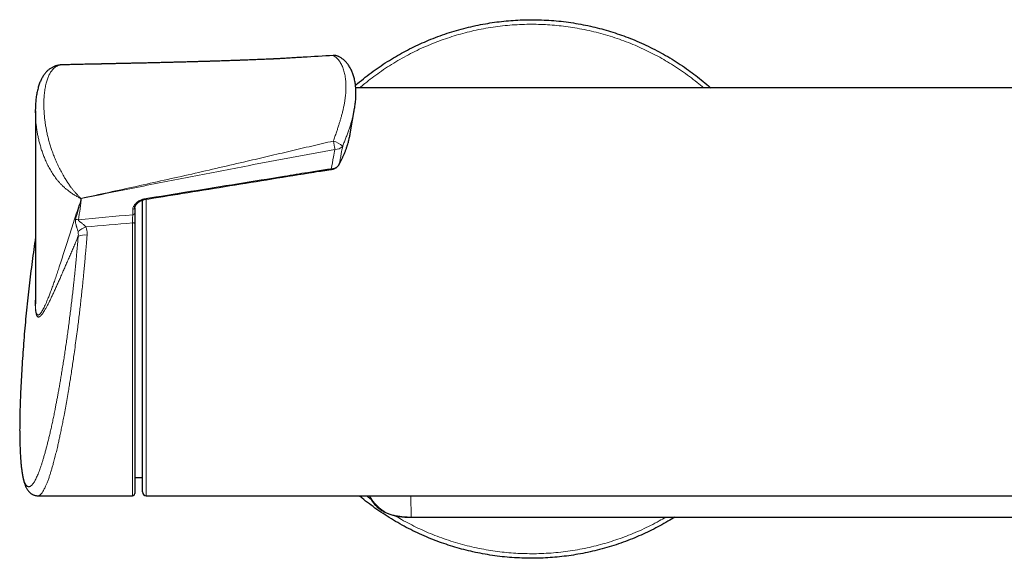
# Model space of a CAD drawing. Header units: millimetres. Extents: x 8 to 2236, y 12 to 2208.
# Tile 32 of 165: x 979 to 1107, y 974 to 1044. Entities that reach past the tile are written whole.
import ezdxf

# ---------------------------------------------------------------- set-up
doc = ezdxf.new("R2010")
doc.units = ezdxf.units.MM

msp = doc.modelspace()

# ---------------------------------------------------------------- linework, layer by layer
at = {"color": 7, "linetype": 'Continuous', "lineweight": 30}
for p, q in [((984.68, 1038.37), (984.67, 1038.37)), ((1015.68, 1039.33), (1015.09, 1039.29)), ((1110.02, 1035.36), (1022.86, 1035.36)), ((981.2, 1032.39), (981.2, 1007.5)), ((1022.13, 1029.41), (1022.71, 1032.7)), ((1022.71, 1032.7), (1022.7, 1032.67)), ((1021.9, 1028.36), (1021.92, 1028.42)), ((995.13, 1008.86), (995.13, 1020.8)), ((994.13, 1019.79), (994.13, 1019.8)), ((994.13, 1019.8), (994.13, 1019.09)), ((994.13, 1017.73), (994.13, 982.66)), ((995.13, 982.86), (995.13, 1008.86)), ((994.13, 984.74), (995.13, 984.75)), ((981.55, 982.36), (993.83, 982.36)), ((995.63, 982.36), (1116.06, 982.36)), ((1030.08, 979.59), (1110.55, 979.59))]:
    msp.add_line(p, q, dxfattribs=at)
at = {"color": 252, "linetype": 'Continuous', "lineweight": 0}
for p, q in [((987.11, 1020.74), (987.11, 1020.99)), ((987.14, 1020.99), (987.14, 1020.74)), ((995.63, 1020.91), (995.63, 1008.86)), ((993.86, 1018.88), (993.86, 1019.59)), ((993.83, 982.36), (993.83, 1017.83)), ((995.63, 1008.86), (995.63, 982.36)), ((1024.26, 982.36), (1024.87, 981.88)), ((1030.02, 982.36), (1030.08, 979.59)), ((1030.08, 979.59), (1110.55, 979.59)), ((1030.08, 979.59), (1030.08, 979.59))]:
    msp.add_line(p, q, dxfattribs=at)
at = {"color": 7, "linetype": 'Continuous', "lineweight": 30, "flags": 128}
msp.add_lwpolyline([(1019.94, 1039.56), (1019.97, 1039.58), (1019.98, 1039.59)], dxfattribs=at)
at = {"color": 252, "linetype": 'Continuous', "lineweight": 0, "flags": 128}
for points in [[(1020.71, 1025.43), (1020.7, 1025.4), (1020.69, 1025.39)], [(993.83, 1017.83), (993.89, 1017.83), (993.95, 1017.82), (994, 1017.81), (994.05, 1017.8), (994.08, 1017.78), (994.11, 1017.77), (994.13, 1017.75), (994.13, 1017.73)]]:
    msp.add_lwpolyline(points, dxfattribs=at)
at = {"color": 252, "linetype": 'Continuous', "lineweight": 0}
for centre, radius, start, end in [((1020.12, 1038.55), 1.03, 68.3336, 99.8953), ((1036.12, 1031.18), 16.4, 189.5655, 193.406), ((1018.96, 1025.1), 3.49, 50.9505, 73.7456), ((1020.29, 1028.46), 1.09, 263.3607, 323.602), ((1022.14, 1025.16), 2.48, 187.0639, 189.0717), ((986.17, 1022.28), 1.59, 305.8633, 307.2455), ((987.04, 1022.68), 1.69, 272.3233, 273.5691), ((987.04, 1022.43), 1.69, 272.3233, 273.5691), ((992.89, 1022.59), 5.97, 195.3789, 195.5882), ((993.88, 1019.85), 0.263, 266.192, 346.1376), ((993.88, 1019.14), 0.259, 265.7742, 349.5789), ((986.83, 1019.94), 1.71, 256.4558, 269.5852), ((988.58, 1014.72), 2.69, 107.2949, 132.8688), ((987.6, 1014.33), 1.92, 80.1968, 115.6127), ((1029.33, 984.85), 5.31, 208.0295, 278.0991)]:
    msp.add_arc(centre, radius, start, end, dxfattribs=at)
at = {"color": 7, "linetype": 'Continuous', "lineweight": 30}
for centre, radius, start, end in [((1020.06, 1038.39), 1.2, 90, 93.4374), ((1020.06, 1038.39), 1.2, 68.0588, 90), ((993.83, 982.66), 0.3, 270, 0), ((995.63, 982.86), 0.5, 180, 270)]:
    msp.add_arc(centre, radius, start, end, dxfattribs=at)
at = {"color": 252, "linetype": 'Continuous', "lineweight": 0}
for centre, major_axis, ratio, start_param, end_param in [((1126.51, 1009.56), (311.72, 19.52), 0.062137, 2.006457, 2.031566), ((1126.6, 1008.86), (311.72, 18.81), 0.059895, 2.00714, 2.028721)]:
    msp.add_ellipse(centre, major_axis=major_axis, ratio=ratio, start_param=start_param, end_param=end_param, dxfattribs=at)
at = {"color": 7, "linetype": 'Continuous', "lineweight": 30}
for points, knots in [([(1022.83, 1035.69), (1022.84, 1035.7), (1023.17, 1036), (1023.85, 1036.55), (1024.86, 1037.34), (1025.9, 1038.08), (1026.95, 1038.77), (1028.01, 1039.42), (1029.06, 1040.01), (1030.13, 1040.57), (1031.23, 1041.09), (1032.36, 1041.58), (1033.53, 1042.04), (1034.74, 1042.47), (1035.97, 1042.85), (1037.2, 1043.18), (1038.45, 1043.47), (1039.69, 1043.71), (1040.91, 1043.9), (1042.11, 1044.05), (1043.32, 1044.15), (1044.52, 1044.22), (1045.76, 1044.24), (1047.02, 1044.21), (1048.3, 1044.14), (1049.57, 1044.03), (1050.85, 1043.86), (1052.11, 1043.65), (1053.35, 1043.4), (1054.55, 1043.11), (1055.71, 1042.78), (1056.86, 1042.42), (1058, 1042.02), (1059.15, 1041.56), (1060.31, 1041.06), (1061.46, 1040.5), (1062.6, 1039.91), (1063.71, 1039.27), (1064.8, 1038.59), (1065.84, 1037.88), (1066.84, 1037.16), (1067.79, 1036.41), (1068.52, 1035.81), (1068.92, 1035.45), (1069.02, 1035.36)], [0, 0, 0, 0, 0.0009197, 0.0263487, 0.0517777, 0.0772068, 0.1026358, 0.1266119, 0.150588, 0.1745641, 0.1985402, 0.2225163, 0.2479453, 0.2733743, 0.2988034, 0.3242324, 0.3496614, 0.3750905, 0.3990665, 0.4230426, 0.4470187, 0.4709948, 0.4949709, 0.5203999, 0.545829, 0.571258, 0.596687, 0.6221161, 0.6475451, 0.6715212, 0.6954973, 0.7194734, 0.7434495, 0.7674256, 0.7928546, 0.8182836, 0.8437127, 0.8691417, 0.8945707, 0.9199997, 0.9439758, 0.9679519, 0.991928, 1, 1, 1, 1]), ([(1019.94, 1039.56), (1018.64, 1039.5), (1017.02, 1039.41), (1015.4, 1039.31), (1015.08, 1039.29)], [0, 0, 0, 0, 0.804447, 1, 1, 1, 1]), ([(984.64, 1038.37), (984.62, 1038.37), (984.55, 1038.36), (984.43, 1038.35), (984.27, 1038.33), (984.1, 1038.3), (983.92, 1038.25), (983.74, 1038.19), (983.57, 1038.12), (983.41, 1038.04), (983.25, 1037.95), (983.09, 1037.85), (982.94, 1037.73), (982.8, 1037.61), (982.66, 1037.48), (982.53, 1037.33), (982.41, 1037.18), (982.29, 1037.01), (982.17, 1036.83), (982.06, 1036.64), (981.95, 1036.43), (981.85, 1036.21), (981.75, 1035.98), (981.66, 1035.72), (981.58, 1035.46), (981.51, 1035.17), (981.44, 1034.87), (981.38, 1034.56), (981.32, 1034.24), (981.28, 1033.9), (981.25, 1033.55), (981.22, 1033.19), (981.21, 1032.87), (981.21, 1032.66), (981.21, 1032.59)], [0, 0, 0, 0, 0.006001, 0.025354, 0.045139, 0.06886, 0.092547, 0.116249, 0.14004, 0.163996, 0.188199, 0.212731, 0.237682, 0.263161, 0.28911, 0.315874, 0.343576, 0.372349, 0.402319, 0.433607, 0.466363, 0.500847, 0.536749, 0.57414, 0.61319, 0.654043, 0.697088, 0.740612, 0.784865, 0.829895, 0.875755, 0.922504, 0.97021, 1, 1, 1, 1]), ([(1015.46, 1039.31), (1015.37, 1039.31), (1015.15, 1039.29), (1014.78, 1039.27), (1014.39, 1039.24), (1014.03, 1039.22), (1013.7, 1039.21), (1013.38, 1039.19), (1013.08, 1039.17), (1012.82, 1039.16), (1012.59, 1039.15), (1012.39, 1039.14), (1012.24, 1039.13), (1012.1, 1039.12), (1011.97, 1039.12), (1011.81, 1039.11), (1011.63, 1039.1), (1011.35, 1039.09), (1010.97, 1039.07), (1010.39, 1039.05), (1009.67, 1039.02), (1009.03, 1038.99), (1008.59, 1038.98), (1008.36, 1038.97), (1008.14, 1038.96), (1007.93, 1038.95), (1007.75, 1038.95), (1007.61, 1038.94), (1007.5, 1038.94), (1007.4, 1038.93), (1007.29, 1038.93), (1007.15, 1038.92), (1006.97, 1038.92), (1006.73, 1038.91), (1006.42, 1038.9), (1006.03, 1038.89), (1005.62, 1038.87), (1005.18, 1038.86), (1004.73, 1038.85), (1004.34, 1038.83), (1004.04, 1038.82), (1003.85, 1038.82), (1003.7, 1038.81), (1003.58, 1038.81), (1003.48, 1038.81), (1003.38, 1038.81), (1003.25, 1038.8), (1003.06, 1038.8), (1002.82, 1038.79), (1002.56, 1038.78), (1002.27, 1038.77), (1001.98, 1038.77), (1001.67, 1038.76), (1001.39, 1038.75), (1001.1, 1038.74), (1000.8, 1038.73), (1000.52, 1038.73), (1000.23, 1038.72), (999.93, 1038.71), (999.63, 1038.7), (999.33, 1038.69), (999.07, 1038.69), (998.86, 1038.68), (998.7, 1038.68), (998.58, 1038.68), (998.48, 1038.67), (998.38, 1038.67), (998.25, 1038.67), (998.1, 1038.66), (997.87, 1038.66), (997.56, 1038.65), (997.17, 1038.64), (996.78, 1038.63), (996.4, 1038.62), (996.03, 1038.61), (995.67, 1038.6), (995.35, 1038.6), (995.06, 1038.59), (994.8, 1038.58), (994.55, 1038.58), (994.29, 1038.57), (994.01, 1038.57), (993.71, 1038.56), (993.33, 1038.55), (992.88, 1038.54), (992.37, 1038.53), (991.83, 1038.52), (991.38, 1038.51), (991.02, 1038.5), (990.76, 1038.49), (990.53, 1038.49), (990.33, 1038.48), (990.16, 1038.48), (990.05, 1038.48), (989.96, 1038.48), (989.89, 1038.48), (989.79, 1038.47), (989.67, 1038.47), (989.52, 1038.47), (989.34, 1038.46), (989.03, 1038.46), (988.61, 1038.45), (988.11, 1038.44), (987.64, 1038.43), (987.21, 1038.42), (986.82, 1038.41), (986.45, 1038.4), (986.12, 1038.4), (985.8, 1038.39), (985.5, 1038.38), (985.26, 1038.38), (985.07, 1038.38), (984.92, 1038.37), (984.8, 1038.37), (984.72, 1038.37), (984.68, 1038.37)], [0, 0, 0, 0, 0.008589, 0.021713, 0.036007, 0.046236, 0.056992, 0.067774, 0.077475, 0.086048, 0.093484, 0.099776, 0.104916, 0.108637, 0.11283, 0.117911, 0.123886, 0.130758, 0.145427, 0.160326, 0.18753, 0.215036, 0.222501, 0.229956, 0.237402, 0.244493, 0.250306, 0.254784, 0.257924, 0.26072, 0.264428, 0.269086, 0.274694, 0.281258, 0.29275, 0.305359, 0.318722, 0.33284, 0.347719, 0.363362, 0.370556, 0.376668, 0.381693, 0.38563, 0.38848, 0.391334, 0.395031, 0.401495, 0.409559, 0.418439, 0.426771, 0.437676, 0.447405, 0.456078, 0.465434, 0.476033, 0.484504, 0.493634, 0.503423, 0.513852, 0.523671, 0.532153, 0.539296, 0.543967, 0.547807, 0.550828, 0.554025, 0.558051, 0.562904, 0.568587, 0.580735, 0.593558, 0.606179, 0.618598, 0.630813, 0.642644, 0.653296, 0.66267, 0.670819, 0.678841, 0.687168, 0.696115, 0.705946, 0.716662, 0.732793, 0.749713, 0.767135, 0.785058, 0.793751, 0.802447, 0.810169, 0.816683, 0.821987, 0.82608, 0.828154, 0.830341, 0.833436, 0.837441, 0.842357, 0.848185, 0.854925, 0.872441, 0.888808, 0.904023, 0.918082, 0.930984, 0.942727, 0.95358, 0.963855, 0.973551, 0.982668, 0.98753, 0.99221, 0.996826, 1, 1, 1, 1]), ([(1022.7, 1032.67), (1022.72, 1032.77), (1022.76, 1032.99), (1022.8, 1033.32), (1022.84, 1033.65), (1022.87, 1033.98), (1022.89, 1034.3), (1022.89, 1034.62), (1022.89, 1034.93), (1022.87, 1035.24), (1022.85, 1035.54), (1022.81, 1035.83), (1022.77, 1036.12), (1022.71, 1036.4), (1022.65, 1036.67), (1022.57, 1036.93), (1022.49, 1037.19), (1022.39, 1037.43), (1022.29, 1037.67), (1022.18, 1037.89), (1022.06, 1038.1), (1021.93, 1038.3), (1021.79, 1038.49), (1021.65, 1038.66), (1021.5, 1038.82), (1021.35, 1038.97), (1021.19, 1039.1), (1021.03, 1039.22), (1020.87, 1039.33), (1020.71, 1039.41), (1020.59, 1039.47), (1020.52, 1039.5), (1020.5, 1039.51)], [0, 0, 0, 0, 0.035154, 0.072315, 0.1097, 0.14726, 0.184937, 0.222662, 0.260351, 0.297212, 0.33411, 0.371052, 0.407964, 0.444781, 0.481432, 0.517843, 0.553932, 0.589616, 0.624797, 0.659288, 0.69342, 0.727083, 0.760181, 0.792619, 0.824309, 0.855183, 0.885198, 0.914343, 0.94264, 0.970138, 0.990311, 1, 1, 1, 1]), ([(981.21, 1032.11), (981.21, 1032.18), (981.2, 1032.34), (981.21, 1032.49), (981.21, 1032.58)], [0, 0, 0, 0, 0.430111, 1, 1, 1, 1]), ([(1021.92, 1028.43), (1021.95, 1028.54), (1022.01, 1028.79), (1022.08, 1029.11), (1022.12, 1029.33), (1022.13, 1029.41)], [0, 0, 0, 0, 0.313929, 0.756067, 1, 1, 1, 1]), ([(1020.69, 1025.39), (1020.74, 1025.48), (1020.85, 1025.68), (1021.02, 1026.02), (1021.2, 1026.39), (1021.36, 1026.76), (1021.51, 1027.14), (1021.64, 1027.5), (1021.76, 1027.87), (1021.84, 1028.11), (1021.87, 1028.24), (1021.87, 1028.24)], [0, 0, 0, 0, 0.093012, 0.220745, 0.355342, 0.487312, 0.616182, 0.743697, 0.870012, 0.995275, 1, 1, 1, 1]), ([(1021.88, 1028.26), (1021.88, 1028.25), (1021.88, 1028.25), (1021.87, 1028.25), (1021.87, 1028.24)], [0, 0, 0, 0, 0.442432, 1, 1, 1, 1]), ([(995.35, 1020.86), (997.01, 1021.13), (1002.32, 1021.99), (1009.45, 1023.14), (1015.38, 1024.1), (1017.85, 1024.5), (1018.69, 1024.63), (1019.21, 1024.71), (1019.55, 1024.75), (1019.69, 1024.77)], [0, 0, 0, 0, 0.204483, 0.654282, 0.879181, 0.935406, 0.958978, 0.98229, 1, 1, 1, 1]), ([(1019.69, 1024.77), (1019.7, 1024.77), (1019.76, 1024.78), (1019.85, 1024.8), (1019.97, 1024.83), (1020.09, 1024.87), (1020.2, 1024.93), (1020.31, 1024.99), (1020.41, 1025.06), (1020.5, 1025.13), (1020.58, 1025.22), (1020.64, 1025.3), (1020.68, 1025.36), (1020.69, 1025.39)], [0, 0, 0, 0, 0.026936, 0.124915, 0.223708, 0.323354, 0.422285, 0.521159, 0.621216, 0.720875, 0.81864, 0.917381, 1, 1, 1, 1]), ([(994.13, 1019.79), (994.14, 1019.8), (994.14, 1019.84), (994.15, 1019.89), (994.16, 1019.94), (994.18, 1019.98), (994.21, 1020.04), (994.25, 1020.12), (994.31, 1020.2), (994.38, 1020.29), (994.47, 1020.38), (994.57, 1020.47), (994.67, 1020.55), (994.78, 1020.63), (994.88, 1020.69), (994.99, 1020.75), (995.09, 1020.79), (995.18, 1020.82), (995.27, 1020.84), (995.32, 1020.85), (995.35, 1020.86)], [0, 0, 0, 0, 0.024284, 0.090218, 0.127311, 0.163654, 0.200291, 0.266423, 0.33372, 0.403207, 0.475602, 0.551256, 0.630047, 0.697348, 0.759809, 0.818235, 0.879498, 0.918393, 0.961868, 1, 1, 1, 1]), ([(994.13, 1019.09), (994.13, 1019.04), (994.13, 1018.93), (994.13, 1018.74), (994.13, 1018.54), (994.13, 1018.32), (994.13, 1018.1), (994.13, 1017.9), (994.13, 1017.78), (994.13, 1017.73)], [0, 0, 0, 0, 0.146493, 0.297249, 0.443738, 0.594447, 0.741432, 0.892649, 1, 1, 1, 1]), ([(981.2, 1015.79), (981.19, 1015.71), (981.1, 1015.1), (980.94, 1013.97), (980.73, 1012.4), (980.53, 1010.82), (980.35, 1009.25), (980.17, 1007.68), (980.01, 1006.1), (979.87, 1004.53), (979.73, 1002.95), (979.61, 1001.37), (979.5, 999.79), (979.4, 998.21), (979.34, 997.03), (979.31, 996.38), (979.3, 996.25)], [0, 0, 0, 0, 0.013362, 0.093987, 0.174613, 0.255241, 0.33587, 0.416501, 0.497133, 0.577765, 0.658399, 0.739034, 0.81967, 0.900306, 0.980943, 1, 1, 1, 1]), ([(981.2, 1007.5), (981.2, 1007.44), (981.2, 1007.38), (981.21, 1007.32), (981.21, 1007.32)], [0, 0, 0, 0, 0.962469, 1, 1, 1, 1]), ([(979.32, 996.57), (979.32, 996.55), (979.3, 996.29), (979.28, 995.78), (979.25, 995.06), (979.23, 994.35), (979.21, 993.87), (979.2, 993.62), (979.2, 993.6)], [0, 0, 0, 0, 0.017583, 0.256412, 0.496335, 0.736258, 0.976479, 1, 1, 1, 1]), ([(979.2, 993.59), (979.2, 993.48), (979.19, 993.28), (979.19, 993.09), (979.19, 993.01)], [0, 0, 0, 0, 0.575173, 1, 1, 1, 1]), ([(979.19, 992.98), (979.19, 992.92), (979.18, 992.72), (979.18, 992.37), (979.17, 991.94), (979.17, 991.52), (979.16, 991.11), (979.16, 990.71), (979.17, 990.31), (979.17, 989.92), (979.18, 989.54), (979.19, 989.17), (979.2, 988.81), (979.21, 988.46), (979.22, 988.12), (979.24, 987.79), (979.26, 987.46), (979.28, 987.15), (979.31, 986.84), (979.33, 986.55), (979.36, 986.26), (979.39, 985.98), (979.42, 985.77), (979.43, 985.65), (979.44, 985.62)], [0, 0, 0, 0, 0.0176331, 0.0650729, 0.1125991, 0.1602496, 0.2080821, 0.2553684, 0.3029236, 0.3506888, 0.3986074, 0.446623, 0.4946795, 0.5427167, 0.5906756, 0.6383006, 0.6868472, 0.735431, 0.7841047, 0.8329285, 0.8819675, 0.9312929, 0.9809835, 1, 1, 1, 1]), ([(979.44, 985.62), (979.44, 985.58), (979.46, 985.45), (979.5, 985.23), (979.54, 984.99), (979.58, 984.76), (979.63, 984.53), (979.69, 984.31), (979.75, 984.09), (979.82, 983.88), (979.89, 983.68), (979.97, 983.5), (980.05, 983.34), (980.13, 983.2), (980.21, 983.08), (980.3, 982.97), (980.39, 982.87), (980.48, 982.78), (980.58, 982.7), (980.68, 982.62), (980.79, 982.55), (980.91, 982.49), (981.04, 982.44), (981.18, 982.4), (981.31, 982.37), (981.44, 982.36), (981.51, 982.36), (981.55, 982.36)], [0, 0, 0, 0, 0.026822, 0.080953, 0.135364, 0.190388, 0.24623, 0.303141, 0.361401, 0.421257, 0.482724, 0.536852, 0.585761, 0.629267, 0.668257, 0.703641, 0.736178, 0.766479, 0.795034, 0.822234, 0.848401, 0.876344, 0.903372, 0.929689, 0.955749, 0.981884, 1, 1, 1, 1]), ([(1064.34, 979.59), (1064.05, 979.41), (1063.41, 979.01), (1062.4, 978.45), (1061.33, 977.89), (1060.24, 977.37), (1059.11, 976.88), (1057.94, 976.42), (1056.73, 975.99), (1055.5, 975.61), (1054.26, 975.28), (1053.01, 974.99), (1051.78, 974.75), (1050.56, 974.56), (1049.36, 974.41), (1048.15, 974.31), (1046.94, 974.24), (1045.71, 974.22), (1044.45, 974.25), (1043.17, 974.32), (1041.89, 974.43), (1040.62, 974.6), (1039.35, 974.81), (1038.12, 975.06), (1036.92, 975.35), (1035.76, 975.67), (1034.6, 976.04), (1033.46, 976.44), (1032.31, 976.9), (1031.16, 977.4), (1030, 977.95), (1028.87, 978.55), (1027.76, 979.19), (1026.67, 979.87), (1025.62, 980.57), (1024.63, 981.3), (1023.86, 981.89), (1023.44, 982.25), (1023.32, 982.36)], [0, 0, 0, 0, 0.023646, 0.051164, 0.078682, 0.1062, 0.133718, 0.162904, 0.19209, 0.221275, 0.250461, 0.279647, 0.308832, 0.336351, 0.363869, 0.391387, 0.418905, 0.446423, 0.475609, 0.504794, 0.53398, 0.563166, 0.592352, 0.621537, 0.649055, 0.676574, 0.704092, 0.73161, 0.759128, 0.788314, 0.817499, 0.846685, 0.875871, 0.905057, 0.934242, 0.96176, 0.989279, 1, 1, 1, 1]), ([(1024.64, 982.36), (1024.66, 982.31), (1024.71, 982.2), (1024.79, 982.02), (1024.91, 981.81), (1025.03, 981.61), (1025.17, 981.42), (1025.31, 981.24), (1025.46, 981.07), (1025.62, 980.92), (1025.78, 980.77), (1025.95, 980.64), (1026.13, 980.51), (1026.32, 980.39), (1026.52, 980.28), (1026.73, 980.18), (1026.95, 980.08), (1027.18, 980), (1027.42, 979.92), (1027.68, 979.85), (1027.95, 979.78), (1028.23, 979.73), (1028.53, 979.68), (1028.85, 979.65), (1029.18, 979.62), (1029.54, 979.6), (1029.85, 979.59), (1030.03, 979.59), (1030.08, 979.59)], [0, 0, 0, 0, 0.020783, 0.055799, 0.093009, 0.129662, 0.165624, 0.200824, 0.23523, 0.268832, 0.30159, 0.334629, 0.36845, 0.403033, 0.438335, 0.474277, 0.510654, 0.547519, 0.586732, 0.627498, 0.670017, 0.714467, 0.761246, 0.809902, 0.860697, 0.915447, 0.975754, 1, 1, 1, 1])]:
    msp.add_open_spline(points, degree=3, knots=knots, dxfattribs=at)
at = {"color": 252, "linetype": 'Continuous', "lineweight": 0}
for points, knots in [([(1068.11, 1035.36), (1067.82, 1035.6), (1067.21, 1036.11), (1066.25, 1036.85), (1065.22, 1037.59), (1064.19, 1038.27), (1063.16, 1038.9), (1062.12, 1039.49), (1061.06, 1040.03), (1059.99, 1040.55), (1058.88, 1041.03), (1057.73, 1041.48), (1056.54, 1041.9), (1055.33, 1042.27), (1054.12, 1042.6), (1052.89, 1042.89), (1051.67, 1043.12), (1050.47, 1043.31), (1049.29, 1043.45), (1048.11, 1043.56), (1046.92, 1043.62), (1045.71, 1043.64), (1044.47, 1043.62), (1043.21, 1043.55), (1041.96, 1043.43), (1040.71, 1043.27), (1039.46, 1043.06), (1038.25, 1042.82), (1037.07, 1042.53), (1035.93, 1042.21), (1034.79, 1041.85), (1033.67, 1041.46), (1032.54, 1041.01), (1031.41, 1040.52), (1030.27, 1039.97), (1029.16, 1039.38), (1028.06, 1038.76), (1026.99, 1038.09), (1025.97, 1037.4), (1024.99, 1036.68), (1024.12, 1036.01), (1023.59, 1035.55), (1023.36, 1035.36)], [0, 0, 0, 0, 0.0231761, 0.0490512, 0.0749263, 0.1008013, 0.125198, 0.1495947, 0.1739913, 0.198388, 0.2227846, 0.2486597, 0.2745348, 0.3004098, 0.3262849, 0.35216, 0.3780351, 0.4024317, 0.4268284, 0.451225, 0.4756217, 0.5000183, 0.5258934, 0.5517685, 0.5776436, 0.6035187, 0.6293937, 0.6552688, 0.6796655, 0.7040621, 0.7284588, 0.7528554, 0.7772521, 0.8031272, 0.8290022, 0.8548773, 0.8807524, 0.9066275, 0.9325025, 0.9568992, 0.9812959, 1, 1, 1, 1]), ([(1019.94, 1028.46), (1020.01, 1028.65), (1020.15, 1029.04), (1020.34, 1029.58), (1020.51, 1030.08), (1020.65, 1030.53), (1020.79, 1030.96), (1020.91, 1031.37), (1021.03, 1031.8), (1021.15, 1032.27), (1021.26, 1032.75), (1021.36, 1033.23), (1021.44, 1033.7), (1021.51, 1034.16), (1021.55, 1034.59), (1021.58, 1035), (1021.59, 1035.37), (1021.59, 1035.73), (1021.58, 1036.09), (1021.55, 1036.44), (1021.5, 1036.77), (1021.44, 1037.1), (1021.37, 1037.41), (1021.28, 1037.72), (1021.18, 1038.01), (1021.06, 1038.29), (1020.93, 1038.55), (1020.78, 1038.79), (1020.63, 1039), (1020.46, 1039.19), (1020.29, 1039.35), (1020.12, 1039.48), (1020, 1039.53), (1019.94, 1039.56)], [0, 0, 0, 0, 0.036989, 0.073979, 0.104694, 0.135411, 0.163102, 0.190793, 0.218642, 0.253237, 0.287852, 0.322448, 0.357451, 0.392472, 0.427475, 0.457776, 0.488223, 0.518671, 0.549431, 0.58019, 0.611269, 0.642348, 0.673584, 0.706044, 0.738505, 0.771315, 0.804125, 0.83742, 0.870715, 0.904428, 0.93814, 0.969026, 1, 1, 1, 1]), ([(984.68, 1038.37), (984.67, 1038.37), (984.59, 1038.37), (984.41, 1038.34), (984.16, 1038.27), (983.91, 1038.15), (983.67, 1037.98), (983.48, 1037.79), (983.32, 1037.6), (983.19, 1037.41), (983.07, 1037.2), (982.95, 1036.98), (982.85, 1036.74), (982.76, 1036.5), (982.68, 1036.24), (982.6, 1035.96), (982.53, 1035.65), (982.47, 1035.33), (982.42, 1034.99), (982.37, 1034.64), (982.34, 1034.28), (982.32, 1033.92), (982.31, 1033.54), (982.31, 1033.13), (982.31, 1032.67), (982.34, 1032.17), (982.38, 1031.66), (982.44, 1031.13), (982.51, 1030.59), (982.61, 1030.04), (982.72, 1029.47), (982.85, 1028.91), (983, 1028.34), (983.17, 1027.78), (983.36, 1027.21), (983.54, 1026.72), (983.7, 1026.32), (983.83, 1026.01), (983.96, 1025.7), (984.11, 1025.38), (984.26, 1025.07), (984.42, 1024.75), (984.59, 1024.44), (984.78, 1024.08), (985.01, 1023.68), (985.28, 1023.25), (985.56, 1022.83), (985.83, 1022.45), (986.08, 1022.13), (986.32, 1021.84), (986.56, 1021.58), (986.81, 1021.32), (987, 1021.13), (987.11, 1021.03), (987.14, 1021.01)], [0, 0, 0, 0, 0.00265, 0.020054, 0.043481, 0.067074, 0.09081, 0.114671, 0.132235, 0.149832, 0.167488, 0.18517, 0.202916, 0.220682, 0.238495, 0.256324, 0.276785, 0.297264, 0.317779, 0.338312, 0.358885, 0.379473, 0.400093, 0.420726, 0.446667, 0.472634, 0.498631, 0.524873, 0.551151, 0.577644, 0.604273, 0.630958, 0.655891, 0.680892, 0.705975, 0.731157, 0.74448, 0.757825, 0.771223, 0.784647, 0.798142, 0.811668, 0.82526, 0.838889, 0.858206, 0.877669, 0.897288, 0.917061, 0.932385, 0.947778, 0.963238, 0.978763, 0.995529, 1, 1, 1, 1]), ([(987.11, 1020.99), (987.08, 1021), (986.91, 1021.09), (986.6, 1021.26), (986.19, 1021.5), (985.77, 1021.78), (985.39, 1022.07), (985.05, 1022.35), (984.75, 1022.63), (984.46, 1022.93), (984.18, 1023.23), (983.94, 1023.54), (983.72, 1023.83), (983.52, 1024.11), (983.33, 1024.4), (983.16, 1024.7), (982.99, 1024.99), (982.83, 1025.29), (982.68, 1025.6), (982.51, 1025.98), (982.31, 1026.45), (982.11, 1027), (981.93, 1027.55), (981.77, 1028.1), (981.64, 1028.64), (981.52, 1029.19), (981.42, 1029.72), (981.35, 1030.26), (981.28, 1030.78), (981.24, 1031.3), (981.22, 1031.75), (981.21, 1032.01), (981.21, 1032.11)], [0, 0, 0, 0, 0.0079504, 0.0424129, 0.0770959, 0.1123026, 0.1478171, 0.1752868, 0.2029056, 0.2304535, 0.2581423, 0.2858286, 0.3091479, 0.3325321, 0.3560307, 0.379582, 0.4032628, 0.4269885, 0.450812, 0.4746731, 0.5181305, 0.5617654, 0.6056225, 0.6497579, 0.6951496, 0.7406344, 0.7863625, 0.8321583, 0.8787242, 0.92535, 0.9721452, 1, 1, 1, 1]), ([(1022.7, 1032.67), (1022.68, 1032.55), (1022.63, 1032.28), (1022.54, 1031.85), (1022.41, 1031.37), (1022.28, 1030.88), (1022.12, 1030.39), (1021.96, 1029.9), (1021.78, 1029.39), (1021.58, 1028.87), (1021.38, 1028.35), (1021.24, 1027.99), (1021.17, 1027.81)], [0, 0, 0, 0, 0.077772, 0.180695, 0.283615, 0.387073, 0.488171, 0.589767, 0.691357, 0.793956, 0.896549, 1, 1, 1, 1]), ([(987.14, 1021.01), (989.54, 1021.53), (993.14, 1022.3), (997.94, 1023.37), (1001.54, 1024.17), (1005.13, 1025), (1008.46, 1025.77), (1011.53, 1026.49), (1014.33, 1027.15), (1017.13, 1027.81), (1019.01, 1028.24), (1019.94, 1028.46)], [0, 0, 0, 0, 0.219213, 0.328855, 0.438498, 0.548195, 0.657896, 0.743414, 0.828935, 0.914466, 1, 1, 1, 1]), ([(1020.71, 1025.43), (1020.83, 1025.66), (1021.07, 1026.12), (1021.39, 1026.83), (1021.66, 1027.54), (1021.81, 1028.02), (1021.88, 1028.26)], [0, 0, 0, 0, 0.248675, 0.497829, 0.748606, 1, 1, 1, 1]), ([(1021.88, 1028.26), (1021.88, 1028.27), (1021.9, 1028.33), (1021.91, 1028.39), (1021.92, 1028.43)], [0, 0, 0, 0, 0.2851457, 1, 1, 1, 1]), ([(1020.16, 1027.38), (1018.28, 1027.03), (1014.51, 1026.33), (1008.32, 1025.16), (1001.61, 1023.86), (994.37, 1022.44), (989.55, 1021.47), (987.14, 1020.99)], [0, 0, 0, 0, 0.170951, 0.341901, 0.561268, 0.780634, 1, 1, 1, 1]), ([(1019.68, 1024.85), (1019.78, 1025.37), (1019.94, 1026.21), (1020.1, 1027.05), (1020.16, 1027.38)], [0, 0, 0, 0, 0.607151, 1, 1, 1, 1]), ([(1021.17, 1027.81), (1021.1, 1027.48), (1020.95, 1026.69), (1020.8, 1025.89), (1020.71, 1025.43)], [0, 0, 0, 0, 0.416846, 1, 1, 1, 1]), ([(995.33, 1020.94), (999.38, 1021.6), (1005.47, 1022.58), (1012.57, 1023.73), (1015.95, 1024.28), (1017.64, 1024.56), (1018.66, 1024.72), (1019.34, 1024.81), (1019.68, 1024.85)], [0, 0, 0, 0, 0.49999, 0.749984, 0.874982, 0.916657, 0.958333, 1, 1, 1, 1]), ([(1019.68, 1024.85), (1019.75, 1024.86), (1019.89, 1024.88), (1020.09, 1024.94), (1020.27, 1025.02), (1020.44, 1025.12), (1020.57, 1025.24), (1020.66, 1025.35), (1020.7, 1025.41), (1020.71, 1025.43)], [0, 0, 0, 0, 0.156935, 0.31387, 0.471123, 0.628363, 0.784676, 0.940973, 1, 1, 1, 1]), ([(981.21, 1007.32), (981.21, 1007.25), (981.21, 1007.11), (981.22, 1006.92), (981.23, 1006.74), (981.25, 1006.55), (981.27, 1006.35), (981.31, 1006.17), (981.36, 1006.03), (981.41, 1005.94), (981.48, 1005.87), (981.55, 1005.84), (981.63, 1005.85), (981.72, 1005.9), (981.82, 1006), (981.93, 1006.14), (982.06, 1006.33), (982.19, 1006.56), (982.33, 1006.83), (982.48, 1007.14), (982.63, 1007.48), (982.8, 1007.88), (982.99, 1008.34), (983.19, 1008.88), (983.4, 1009.45), (983.62, 1010.06), (983.85, 1010.71), (984.08, 1011.4), (984.34, 1012.19), (984.63, 1013.09), (984.95, 1014.11), (985.29, 1015.15), (985.63, 1016.22), (985.98, 1017.32), (986.34, 1018.43), (986.71, 1019.57), (986.98, 1020.35), (987.11, 1020.74)], [0, 0, 0, 0, 0.009021, 0.018372, 0.027841, 0.037348, 0.052868, 0.068521, 0.084237, 0.10005, 0.115906, 0.135275, 0.154734, 0.174262, 0.193846, 0.217875, 0.241967, 0.266913, 0.291903, 0.317932, 0.343993, 0.370528, 0.403514, 0.436538, 0.470681, 0.50485, 0.5404, 0.575971, 0.612162, 0.660521, 0.70891, 0.75737, 0.805851, 0.854368, 0.902906, 0.951442, 1, 1, 1, 1]), ([(986.43, 1018.28), (986.56, 1018.74), (986.74, 1019.41), (986.96, 1020.18), (987.06, 1020.53), (987.09, 1020.67), (987.1, 1020.73), (987.11, 1020.74)], [0, 0, 0, 0, 0.5654027, 0.8243551, 0.9344037, 0.9873867, 1, 1, 1, 1]), ([(987.14, 1020.74), (987.14, 1020.73), (987.14, 1020.68), (987.13, 1020.53), (987.09, 1020.17), (986.98, 1019.39), (986.88, 1018.7), (986.82, 1018.23)], [0, 0, 0, 0, 0.012816, 0.066227, 0.176531, 0.435391, 1, 1, 1, 1]), ([(993.86, 1019.59), (993.86, 1019.65), (993.87, 1019.76), (993.94, 1019.93), (994.04, 1020.1), (994.16, 1020.25), (994.3, 1020.4), (994.46, 1020.54), (994.65, 1020.67), (994.84, 1020.78), (995.03, 1020.87), (995.2, 1020.92), (995.3, 1020.94), (995.33, 1020.94)], [0, 0, 0, 0, 0.09856, 0.197364, 0.293997, 0.390982, 0.487754, 0.589251, 0.690993, 0.792266, 0.877069, 0.961707, 1, 1, 1, 1]), ([(995.33, 1020.94), (995.33, 1020.93), (995.34, 1020.9), (995.34, 1020.87), (995.35, 1020.86), (995.35, 1020.86), (995.35, 1020.86)], [0, 0, 0, 0, 0.305788, 0.611577, 0.917365, 1, 1, 1, 1]), ([(986.75, 1016.69), (986.73, 1016.75), (986.7, 1016.87), (986.65, 1017.03), (986.61, 1017.18), (986.56, 1017.32), (986.51, 1017.5), (986.46, 1017.69), (986.42, 1017.89), (986.4, 1018.04), (986.4, 1018.17), (986.42, 1018.24), (986.43, 1018.28)], [0, 0, 0, 0, 0.093903, 0.190402, 0.270994, 0.353357, 0.436257, 0.605122, 0.717502, 0.831079, 0.915042, 1, 1, 1, 1]), ([(986.82, 1018.23), (986.82, 1018.22), (986.81, 1018.19), (986.83, 1018.13), (986.89, 1018.06), (986.99, 1017.97), (987.12, 1017.88), (987.26, 1017.78), (987.39, 1017.67), (987.52, 1017.56), (987.66, 1017.43), (987.74, 1017.34), (987.78, 1017.29)], [0, 0, 0, 0, 0.039425, 0.078718, 0.151073, 0.266775, 0.38521, 0.501943, 0.619436, 0.739834, 0.861704, 1, 1, 1, 1]), ([(993.83, 1017.83), (993.83, 1017.87), (993.84, 1017.96), (993.84, 1018.11), (993.85, 1018.28), (993.85, 1018.45), (993.85, 1018.61), (993.86, 1018.76), (993.86, 1018.84), (993.86, 1018.88)], [0, 0, 0, 0, 0.107464, 0.254578, 0.405899, 0.552388, 0.703081, 0.849411, 1, 1, 1, 1]), ([(986.77, 1016.06), (986.77, 1016.11), (986.79, 1016.24), (986.8, 1016.46), (986.76, 1016.61), (986.75, 1016.69)], [0, 0, 0, 0, 0.242106, 0.615654, 1, 1, 1, 1]), ([(987.78, 1017.29), (987.8, 1017.22), (987.85, 1017.1), (987.89, 1016.89), (987.92, 1016.68), (987.93, 1016.46), (987.93, 1016.3), (987.92, 1016.22)], [0, 0, 0, 0, 0.188873, 0.379127, 0.57345, 0.769056, 1, 1, 1, 1]), ([(979.2, 993.6), (979.2, 993.4), (979.19, 992.97), (979.18, 992.33), (979.17, 991.69), (979.16, 991.07), (979.17, 990.47), (979.17, 989.9), (979.18, 989.35), (979.2, 988.82), (979.22, 988.32), (979.24, 987.83), (979.27, 987.37), (979.3, 986.94), (979.34, 986.52), (979.38, 986.13), (979.43, 985.77), (979.48, 985.44), (979.53, 985.13), (979.59, 984.85), (979.65, 984.59), (979.72, 984.37), (979.79, 984.16), (979.86, 983.99), (979.94, 983.84), (980.02, 983.72), (980.11, 983.63), (980.19, 983.57), (980.28, 983.54), (980.38, 983.53), (980.48, 983.55), (980.58, 983.6), (980.68, 983.68), (980.79, 983.79), (980.9, 983.93), (981.01, 984.09), (981.13, 984.28), (981.25, 984.5), (981.37, 984.75), (981.49, 985.02), (981.61, 985.33), (981.74, 985.65), (981.87, 986.01), (982, 986.39), (982.13, 986.8), (982.26, 987.24), (982.39, 987.7), (982.53, 988.18), (982.66, 988.69), (982.8, 989.22), (982.94, 989.78), (983.07, 990.35), (983.21, 990.95), (983.35, 991.58), (983.49, 992.22), (983.63, 992.88), (983.75, 993.5), (983.86, 994.07), (983.96, 994.59), (984.06, 995.11), (984.16, 995.66), (984.27, 996.24), (984.37, 996.85), (984.48, 997.47), (984.59, 998.15), (984.71, 998.87), (984.83, 999.65), (984.96, 1000.45), (985.08, 1001.26), (985.2, 1002.08), (985.32, 1002.92), (985.44, 1003.76), (985.55, 1004.61), (985.66, 1005.47), (985.77, 1006.34), (985.88, 1007.21), (985.98, 1008.08), (986.08, 1008.96), (986.17, 1009.76), (986.25, 1010.48), (986.31, 1011.11), (986.38, 1011.72), (986.43, 1012.31), (986.49, 1012.91), (986.56, 1013.61), (986.63, 1014.41), (986.7, 1015.27), (986.75, 1015.82), (986.77, 1016.06)], [0, 0, 0, 0, 0.0108422, 0.0229171, 0.034992, 0.0470911, 0.0592044, 0.0710669, 0.0829295, 0.0948459, 0.1067622, 0.1186926, 0.130623, 0.142608, 0.1545929, 0.1666008, 0.1786225, 0.1904908, 0.2023592, 0.2142807, 0.2262023, 0.2381371, 0.250072, 0.2620605, 0.2740491, 0.2860597, 0.2980838, 0.3100463, 0.3220088, 0.3340246, 0.3460404, 0.3580691, 0.3700979, 0.3821803, 0.3942627, 0.406367, 0.4184847, 0.4305898, 0.442695, 0.4548541, 0.4670131, 0.4791854, 0.4913577, 0.5035845, 0.5158112, 0.5280603, 0.540323, 0.552559, 0.564795, 0.5770859, 0.5893768, 0.6016816, 0.6139864, 0.626347, 0.6387075, 0.6510915, 0.6634896, 0.6724397, 0.6813898, 0.6903613, 0.6993329, 0.709267, 0.7192012, 0.7291648, 0.7391283, 0.7511429, 0.7631575, 0.7752246, 0.7872917, 0.7995515, 0.8118114, 0.8241274, 0.8364435, 0.8487751, 0.8611067, 0.873496, 0.8858854, 0.8983001, 0.9107295, 0.9198498, 0.928976, 0.9374292, 0.9458823, 0.9543543, 0.9628262, 0.9760045, 0.9892007, 1, 1, 1, 1]), ([(986.77, 1016.06), (986.68, 1015.85), (986.5, 1015.43), (986.23, 1014.8), (985.97, 1014.19), (985.71, 1013.59), (985.45, 1013), (985.2, 1012.42), (984.96, 1011.86), (984.71, 1011.3), (984.47, 1010.74), (984.23, 1010.2), (983.99, 1009.67), (983.76, 1009.16), (983.54, 1008.67), (983.32, 1008.2), (983.11, 1007.76), (982.9, 1007.34), (982.69, 1006.95), (982.5, 1006.6), (982.32, 1006.3), (982.16, 1006.06), (982.02, 1005.87), (981.89, 1005.73), (981.78, 1005.65), (981.69, 1005.6), (981.61, 1005.58), (981.54, 1005.59), (981.48, 1005.63), (981.43, 1005.69), (981.4, 1005.74), (981.36, 1005.81), (981.33, 1005.9), (981.3, 1006), (981.28, 1006.12), (981.25, 1006.26), (981.23, 1006.42), (981.22, 1006.59), (981.21, 1006.77), (981.2, 1006.97), (981.19, 1007.23), (981.19, 1007.54), (981.2, 1007.82), (981.2, 1008), (981.2, 1008.03)], [0, 0, 0, 0, 0.032723, 0.065454, 0.098215, 0.130983, 0.163789, 0.196604, 0.22945, 0.262305, 0.296574, 0.330856, 0.365196, 0.399552, 0.433988, 0.468446, 0.502972, 0.537529, 0.572432, 0.60738, 0.639839, 0.672354, 0.699767, 0.727234, 0.751738, 0.771002, 0.790307, 0.80966, 0.829076, 0.840278, 0.851496, 0.862789, 0.874081, 0.885476, 0.896871, 0.908388, 0.919942, 0.930792, 0.941642, 0.952656, 0.96367, 0.979629, 0.995739, 1, 1, 1, 1]), ([(987.92, 1016.22), (987.89, 1015.84), (987.85, 1015.24), (987.78, 1014.41), (987.71, 1013.68), (987.64, 1012.87), (987.56, 1011.98), (987.48, 1011.16), (987.41, 1010.42), (987.33, 1009.65), (987.24, 1008.79), (987.13, 1007.84), (987.03, 1006.91), (986.92, 1006.01), (986.82, 1005.14), (986.69, 1004.17), (986.56, 1003.09), (986.4, 1001.93), (986.25, 1000.87), (986.11, 999.9), (985.98, 999.01), (985.85, 998.16), (985.72, 997.34), (985.6, 996.56), (985.45, 995.69), (985.29, 994.75), (985.11, 993.75), (984.95, 992.86), (984.79, 992.06), (984.65, 991.34), (984.51, 990.66), (984.37, 990.02), (984.24, 989.42), (984.09, 988.76), (983.93, 988.07), (983.75, 987.35), (983.58, 986.73), (983.43, 986.18), (983.29, 985.71), (983.15, 985.26), (983.01, 984.81), (982.85, 984.37), (982.69, 983.95), (982.55, 983.61), (982.42, 983.35), (982.31, 983.12), (982.19, 982.92), (982.08, 982.74), (981.96, 982.6), (981.84, 982.48), (981.71, 982.39), (981.61, 982.35), (981.56, 982.36), (981.55, 982.36)], [0, 0, 0, 0, 0.02419, 0.037786, 0.051382, 0.069585, 0.087792, 0.105995, 0.119706, 0.133417, 0.152756, 0.1721, 0.191438, 0.209295, 0.227157, 0.245013, 0.269547, 0.294082, 0.317848, 0.337241, 0.356641, 0.376035, 0.39394, 0.411849, 0.429755, 0.454352, 0.478949, 0.502774, 0.522071, 0.541374, 0.56067, 0.578483, 0.5963, 0.614112, 0.638577, 0.663043, 0.686739, 0.706127, 0.725528, 0.744929, 0.764317, 0.787978, 0.81165, 0.83531, 0.852026, 0.868741, 0.887907, 0.907084, 0.926262, 0.945427, 0.968815, 0.992213, 1, 1, 1, 1]), ([(1027.95, 979.79), (1028.07, 979.71), (1028.53, 979.43), (1029.35, 978.97), (1030.4, 978.42), (1031.47, 977.91), (1032.59, 977.43), (1033.74, 976.98), (1034.93, 976.56), (1036.13, 976.19), (1037.35, 975.86), (1038.58, 975.57), (1039.79, 975.34), (1040.99, 975.15), (1042.17, 975.01), (1043.36, 974.9), (1044.54, 974.84), (1045.76, 974.82), (1046.99, 974.84), (1048.25, 974.91), (1049.51, 975.03), (1050.76, 975.19), (1052, 975.4), (1053.22, 975.64), (1054.39, 975.93), (1055.54, 976.25), (1056.67, 976.61), (1057.79, 977), (1058.92, 977.45), (1060.06, 977.94), (1061.19, 978.49), (1062.24, 979.04), (1062.9, 979.42), (1063.19, 979.59)], [0, 0, 0, 0, 0.011525, 0.043655, 0.075785, 0.107915, 0.140045, 0.174122, 0.208199, 0.242276, 0.276353, 0.31043, 0.344507, 0.376637, 0.408767, 0.440897, 0.473026, 0.505156, 0.539233, 0.57331, 0.607387, 0.641464, 0.675541, 0.709618, 0.741748, 0.773878, 0.806008, 0.838138, 0.870268, 0.904345, 0.938422, 0.972499, 1, 1, 1, 1])]:
    msp.add_open_spline(points, degree=3, knots=knots, dxfattribs=at)

doc.saveas('drawing.dxf')
